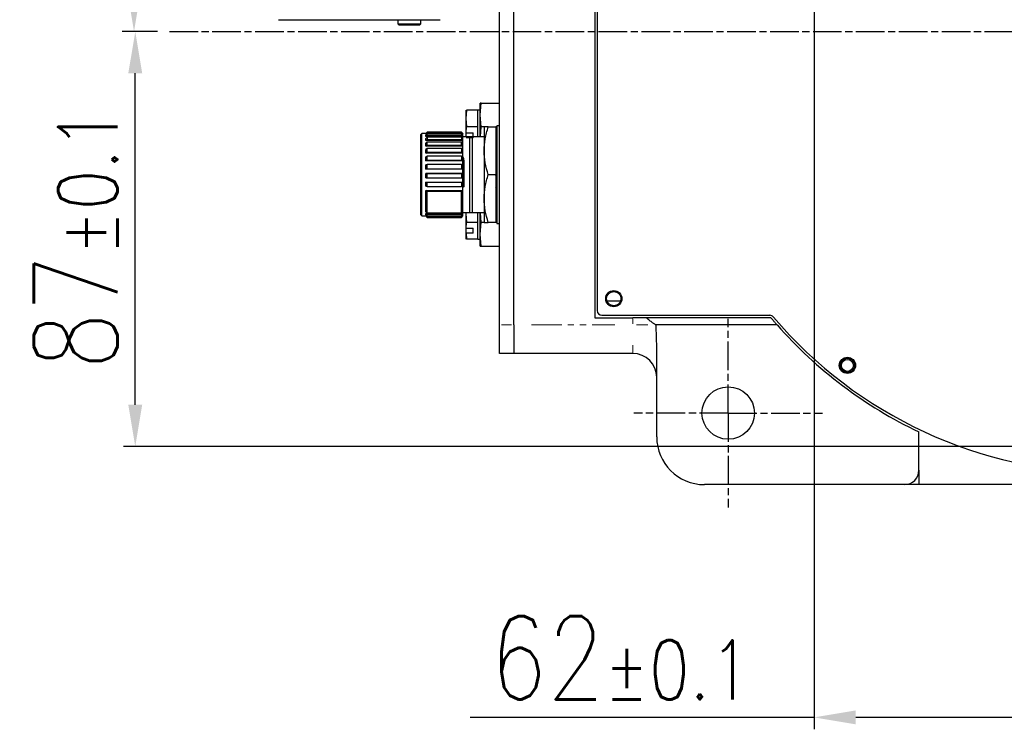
# Model space of a CAD drawing. Header units: millimetres. Extents: x 0 to 7327, y -11399 to -6123.
# Tile 79 of 87: x 4694 to 5107, y -10242 to -9945. Entities that reach past the tile are written whole.
import ezdxf

# ---------------------------------------------------------------- set-up
doc = ezdxf.new("R2010")
doc.units = ezdxf.units.MM
for name, pattern in [('AM_ISO08W050', [18, 12, -1.5, 3, -1.5]), ('AM_ISO08W050x2', [9, 6, -0.75, 1.5, -0.75]), ('SLD-가상선(이점쇄선)', [12.7, 6.35, -1.27, 1.27, -1.27, 1.27, -1.27]), ('SLD-실선', [0])]:
    doc.linetypes.add(name, pattern=pattern)
for name, color, linetype, lineweight in [('AM_5', 3, 'Continuous', 25), ('AM_7', 4, 'AM_ISO08W050', 25), ('LineThick', 7, 'Continuous', 30)]:
    doc.layers.add(name, color=color, linetype=linetype, lineweight=lineweight)
doc.styles.add('HHI_Dims', font='simplex.shx', dxfattribs={"width": 0.8, "bigfont": 'whgtxt.shx'})
doc.dimstyles.new('HHI_Standard$0', dxfattribs={"dimtxt": 3.5, "dimasz": 3.5, "dimexe": 1, "dimexo": 1, "dimgap": 1.5, "dimtad": 1, "dimdec": 0, "dimdsep": 46, "dimtxsty": 'HHI_Dims', "dimcen": 0, "dimclrd": 1, "dimclre": 1, "dimclrt": 1, "dimadec": 3, "dimazin": 2, "dimtp": 0.1, "dimtm": 0.1, "dimtfac": 0.65, "dimtdec": 0, "dimtmove": 0, "dimatfit": 3, "dimldrblk": 'OPEN30', "dimfxl": 1, "dimlwd": -1, "dimlwe": -1, "dimarcsym": 1})

# ---------------------------------------------------------------- blocks, each defined once
blk = doc.blocks.new('A$C69AD30E5')
at = {"color": 7, "linetype": 'SLD-실선', "lineweight": 25}
for p, q in [((249.69, 147.16), (249.69, 270.16)), ((252.69, 147.16), (252.69, 270.16)), ((269.69, 246.66), (269.69, 148.66)), ((270.19, 245.16), (270.19, 150.16)), ((203.38, 211.16), (208.18, 211.16)), ((208.18, 211.16), (208.24, 211.16)), ((208.24, 211.16), (225.82, 211.16)), ((225.82, 211.16), (226.03, 211.16)), ((226.03, 211.16), (228.39, 211.16)), ((226.03, 211.16), (236.3, 211.16)), ((228.39, 211.16), (228.39, 210.26)), ((233.19, 210.26), (233.19, 211.16)), ((233.19, 211.16), (236.3, 211.16)), ((236.3, 211.16), (237.29, 211.16)), ((228.39, 210.26), (228.59, 210.06)), ((228.39, 210.26), (233.19, 210.26)), ((232.99, 210.06), (233.19, 210.26)), ((242.83, 192.16), (242.69, 190.41)), ((242.69, 192.16), (242.69, 190.41)), ((245.19, 192.16), (242.83, 192.16)), ((245.69, 192.16), (245.19, 192.16)), ((245.19, 190.41), (245.19, 192.16)), ((245.69, 191.16), (245.9, 193.66)), ((245.9, 193.66), (245.69, 193.66)), ((245.69, 191.16), (245.69, 193.66)), ((245.9, 193.66), (249.69, 193.66)), ((242.69, 190.41), (242.83, 188.66)), ((242.69, 190.41), (242.69, 187.45)), ((245.19, 188.66), (245.19, 190.41)), ((245.9, 188.66), (245.69, 191.16)), ((245.69, 186.66), (245.69, 191.16)), ((242.7, 187.43), (242.83, 188.66)), ((245.19, 188.66), (242.83, 188.66)), ((245.19, 186.91), (245.19, 188.66)), ((245.73, 186.66), (245.9, 188.66)), ((246.47, 188.66), (245.9, 188.66)), ((246.47, 188.66), (246.47, 183.66)), ((247.36, 188.66), (248.97, 188.66)), ((248.97, 188.66), (248.97, 178.66)), ((249.19, 188.66), (248.97, 188.66)), ((249.19, 188.16), (249.15, 188.16)), ((249.69, 188.91), (249.19, 188.91)), ((249.19, 188.91), (249.19, 168.41)), ((233.42, 187.31), (233.22, 187.11)), ((233.22, 174.02), (233.22, 187.11)), ((234.29, 187.31), (233.42, 187.31)), ((233.42, 170.01), (233.42, 187.31)), ((234.27, 187.31), (234.57, 187.6)), ((234.57, 187.58), (234.27, 187.28)), ((234.27, 187.17), (234.57, 187.47)), ((234.27, 187.17), (234.27, 187.28)), ((234.57, 187.24), (234.27, 186.96)), ((234.49, 187.17), (234.27, 187.17)), ((234.27, 186.66), (234.27, 186.96)), ((234.27, 186.66), (234.57, 186.94)), ((242.02, 186.66), (234.27, 186.66)), ((234.57, 186.53), (234.27, 186.27)), ((234.27, 185.8), (234.27, 186.27)), ((234.27, 185.8), (234.57, 186.06)), ((234.57, 187.6), (241.72, 187.6)), ((234.57, 187.47), (234.57, 187.58)), ((241.72, 187.58), (234.57, 187.58)), ((234.57, 187.47), (241.72, 187.47)), ((234.57, 186.94), (234.57, 187.24)), ((241.72, 187.24), (234.57, 187.24)), ((234.57, 186.94), (241.72, 186.94)), ((234.57, 186.53), (234.57, 186.06)), ((241.72, 186.53), (234.57, 186.53)), ((234.57, 186.06), (241.72, 186.06)), ((241.72, 187.6), (242.01, 187.31)), ((241.72, 187.58), (241.72, 187.47)), ((242.02, 187.28), (241.72, 187.58)), ((241.72, 187.47), (242.02, 187.17)), ((241.72, 187.24), (241.72, 186.94)), ((242.02, 186.96), (241.72, 187.24)), ((241.72, 186.94), (242.02, 186.66)), ((241.72, 186.53), (241.72, 186.06)), ((242.02, 186.27), (241.72, 186.53)), ((241.72, 186.06), (242.02, 185.8)), ((242.02, 187.17), (241.79, 187.17)), ((242.02, 187.31), (241.99, 187.31)), ((242.02, 187.28), (242.02, 187.31)), ((242.02, 187.17), (242.02, 187.28)), ((242.02, 186.96), (242.02, 187.17)), ((242.02, 186.66), (242.02, 186.96)), ((242.02, 186.27), (242.02, 186.66)), ((243.42, 186.61), (242.02, 186.61)), ((242.02, 185.8), (242.02, 186.27)), ((242.69, 187.45), (242.7, 187.43)), ((242.69, 187.45), (242.69, 186.61)), ((242.7, 187.43), (244.19, 187.43)), ((244.19, 186.39), (242.7, 186.39)), ((243.47, 186.66), (243.42, 186.61)), ((243.42, 186.61), (243.42, 170.71)), ((243.47, 186.66), (243.97, 186.66)), ((243.97, 186.66), (243.97, 170.66)), ((243.97, 186.66), (246.47, 186.66)), ((244.19, 186.39), (244.19, 187.43)), ((245.19, 186.66), (245.19, 186.91)), ((249.19, 186.95), (248.97, 186.98)), ((249.19, 185.94), (248.97, 186.01)), ((242.02, 185.8), (234.27, 185.8)), ((234.57, 185.47), (234.27, 185.25)), ((234.27, 184.63), (234.27, 185.25)), ((234.27, 184.63), (234.57, 184.85)), ((242.02, 184.63), (234.27, 184.63)), ((234.57, 184.12), (234.27, 183.94)), ((234.27, 183.2), (234.27, 183.94)), ((234.57, 184.85), (234.57, 185.47)), ((241.72, 185.47), (234.57, 185.47)), ((234.57, 184.85), (241.72, 184.85)), ((234.57, 183.38), (234.57, 184.12)), ((241.72, 184.12), (234.57, 184.12)), ((241.72, 184.85), (241.72, 185.47)), ((242.02, 185.25), (241.72, 185.47)), ((241.72, 184.85), (242.02, 184.63)), ((241.72, 184.12), (241.72, 183.38)), ((242.02, 183.94), (241.72, 184.12)), ((242.02, 185.25), (242.02, 185.8)), ((242.02, 184.63), (242.02, 185.25)), ((242.02, 183.94), (242.02, 184.63)), ((242.02, 183.2), (242.02, 183.94)), ((248.97, 184.53), (249.19, 184.44)), ((234.27, 183.2), (234.57, 183.38)), ((242.02, 183.2), (234.27, 183.2)), ((234.57, 182.52), (234.27, 182.41)), ((234.27, 181.57), (234.27, 182.41)), ((234.57, 183.38), (241.72, 183.38)), ((234.57, 181.69), (234.57, 182.52)), ((241.72, 182.52), (234.57, 182.52)), ((241.72, 183.38), (242.02, 183.2)), ((241.72, 182.52), (241.72, 181.69)), ((242.02, 182.41), (241.72, 182.52)), ((242.02, 182.41), (242.02, 183.2)), ((242.02, 181.57), (242.02, 182.41)), ((246.47, 183.66), (246.47, 173.66)), ((249.19, 182.55), (248.97, 182.66)), ((234.27, 181.57), (234.57, 181.69)), ((242.02, 181.57), (234.27, 181.57)), ((234.57, 180.76), (234.27, 180.7)), ((234.27, 179.82), (234.27, 180.7)), ((234.27, 179.82), (234.57, 179.87)), ((242.02, 179.82), (234.27, 179.82)), ((234.57, 181.69), (241.72, 181.69)), ((234.57, 179.87), (234.57, 180.76)), ((241.72, 180.76), (234.57, 180.76)), ((234.57, 179.87), (241.72, 179.87)), ((241.72, 181.69), (242.02, 181.57)), ((241.72, 180.76), (241.72, 179.87)), ((242.02, 180.7), (241.72, 180.76)), ((241.72, 179.87), (242.02, 179.82)), ((242.02, 180.7), (242.02, 181.57)), ((242.02, 179.82), (242.02, 180.7)), ((242.02, 178.91), (242.02, 179.82)), ((242.22, 181.59), (242.22, 176.2)), ((249.19, 180.39), (248.97, 180.51)), ((234.27, 178.91), (242.02, 178.91)), ((234.27, 178.01), (234.27, 178.91)), ((234.57, 178.9), (234.27, 178.91)), ((234.27, 178.01), (234.57, 178)), ((234.57, 178), (234.57, 178.9)), ((241.72, 178.9), (234.57, 178.9)), ((234.57, 178), (241.72, 178)), ((242.02, 178.91), (241.72, 178.9)), ((241.72, 178.9), (241.72, 178)), ((241.72, 178), (242.02, 178.01)), ((242.02, 178.01), (242.02, 178.91)), ((242.02, 177.11), (242.02, 178.01)), ((247.36, 178.66), (248.97, 178.66)), ((248.97, 178.66), (248.97, 168.66)), ((248.97, 178.24), (249.19, 178.11)), ((234.27, 177.11), (242.02, 177.11)), ((234.27, 176.23), (234.27, 177.11)), ((234.57, 177.04), (234.27, 177.11)), ((234.27, 176.23), (234.57, 176.16)), ((234.57, 176.16), (234.57, 177.04)), ((241.72, 177.04), (234.57, 177.04)), ((234.57, 176.16), (241.72, 176.16)), ((242.02, 177.11), (241.72, 177.04)), ((241.72, 177.04), (241.72, 176.16)), ((241.72, 176.16), (242.02, 176.23)), ((242.02, 176.23), (242.02, 177.11)), ((242.02, 175.37), (242.02, 176.23)), ((233.22, 170.21), (233.22, 174.02)), ((234.27, 175.37), (242.02, 175.37)), ((234.27, 170.86), (234.27, 175.37)), ((234.57, 175.15), (234.27, 175.37)), ((234.57, 170.64), (234.57, 175.15)), ((241.72, 175.15), (234.57, 175.15)), ((242.02, 175.37), (241.72, 175.15)), ((241.72, 170.64), (241.72, 175.15)), ((242.02, 170.86), (242.02, 175.37)), ((246.47, 173.66), (246.47, 168.66)), ((233.22, 170.21), (233.42, 170.01)), ((233.42, 170.01), (234.27, 170.01)), ((234.27, 170.86), (234.57, 170.64)), ((234.27, 170.51), (242.02, 170.51)), ((234.27, 170.25), (234.27, 170.51)), ((234.57, 170.22), (234.27, 170.51)), ((234.27, 170.25), (234.57, 169.97)), ((234.27, 170.09), (234.44, 170.09)), ((234.27, 170.01), (234.27, 170.09)), ((234.57, 169.79), (234.27, 170.09)), ((234.27, 170.01), (234.57, 169.71)), ((234.57, 170.64), (241.72, 170.64)), ((241.72, 170.22), (234.57, 170.22)), ((234.57, 169.97), (234.57, 170.22)), ((234.57, 169.97), (241.72, 169.97)), ((241.72, 169.79), (234.57, 169.79)), ((234.57, 169.71), (234.57, 169.79)), ((234.57, 169.71), (241.72, 169.71)), ((241.72, 170.64), (242.02, 170.86)), ((242.02, 170.51), (241.72, 170.22)), ((241.72, 169.97), (242.02, 170.25)), ((241.72, 170.22), (241.72, 169.97)), ((242.02, 170.09), (241.72, 169.79)), ((241.72, 169.71), (242.02, 170.01)), ((241.72, 169.79), (241.72, 169.71)), ((241.84, 170.09), (242.02, 170.09)), ((242.01, 170.01), (242.02, 170.01)), ((242.02, 170.51), (242.02, 170.86)), ((242.02, 170.71), (243.42, 170.71)), ((242.02, 170.25), (242.02, 170.51)), ((242.02, 170.09), (242.02, 170.25)), ((242.02, 170.01), (242.02, 170.09)), ((242.02, 170.01), (242.02, 170.01)), ((242.71, 170.71), (242.69, 170.41)), ((242.69, 170.71), (242.69, 170.41)), ((242.69, 170.41), (242.83, 168.66)), ((242.69, 170.41), (242.69, 167.45)), ((243.97, 170.66), (243.49, 170.66)), ((246.47, 170.66), (243.97, 170.66)), ((245.19, 170.41), (245.19, 170.66)), ((245.19, 168.66), (245.19, 170.41)), ((245.69, 166.16), (245.69, 170.66)), ((245.9, 168.66), (245.73, 170.66)), ((242.69, 167.45), (242.7, 167.43)), ((242.69, 167.45), (242.69, 166.41)), ((242.7, 167.43), (242.83, 168.66)), ((242.7, 167.43), (244.19, 167.43)), ((245.19, 168.66), (242.83, 168.66)), ((244.19, 166.39), (244.19, 167.43)), ((245.19, 166.91), (245.19, 168.66)), ((245.69, 166.16), (245.9, 168.66)), ((246.47, 168.66), (245.9, 168.66)), ((248.97, 168.66), (247.36, 168.66)), ((249.19, 168.66), (248.97, 168.66)), ((249.19, 168.41), (249.69, 168.41)), ((242.7, 166.39), (242.69, 166.41)), ((242.69, 166.41), (242.69, 165.16)), ((242.7, 166.39), (242.83, 165.16)), ((244.19, 166.39), (242.7, 166.39)), ((245.19, 165.16), (245.19, 166.91)), ((245.9, 163.66), (245.69, 166.16)), ((245.69, 163.66), (245.69, 166.16)), ((245.19, 165.16), (242.83, 165.16)), ((245.19, 165.16), (245.69, 165.16)), ((245.69, 163.66), (245.9, 163.66)), ((245.9, 163.66), (249.69, 163.66)), ((275.1, 152.16), (272.27, 152.16)), ((271.19, 149.16), (306.4, 149.16)), ((249.69, 141.16), (249.69, 147.16)), ((252.69, 147.16), (252.69, 141.16)), ((269.69, 148.66), (277.69, 148.66)), ((280.52, 148.66), (277.69, 148.66)), ((306.63, 148.66), (280.52, 148.66)), ((307.93, 147.16), (282.59, 147.16)), ((282.69, 123.66), (282.69, 142.58)), ((252.69, 141.16), (249.69, 141.16)), ((277.69, 141.16), (252.69, 141.16)), ((337.69, 116.66), (337.69, 124.7)), ((334.69, 113.66), (292.69, 113.66)), ((337.69, 113.66), (334.69, 113.66)), ((417.69, 113.66), (337.69, 113.66))]:
    blk.add_line(p, q, dxfattribs=at)
at = {"color": 8, "linetype": 'SLD-가상선(이점쇄선)', "lineweight": 18}
for p, q in [((273.42, 154.11), (273.96, 154.11)), ((250.14, 147.16), (252.24, 147.16)), ((256.44, 147.16), (273.94, 147.16)), ((277.69, 147.38), (277.69, 148.43)), ((278.42, 147.16), (280.85, 147.16)), ((277.69, 141.25), (277.69, 142.92))]:
    blk.add_line(p, q, dxfattribs=at)
at = {"color": 7, "linetype": 'SLD-실선', "lineweight": 25, "flags": 128}
blk.add_lwpolyline([(248.97, 178.34), (249.08, 178.53), (249.19, 178.72)], dxfattribs=at)
at = {"color": 7, "linetype": 'SLD-실선', "lineweight": 25}
for centre, radius in [((273.69, 152.66), 1.7), ((273.69, 152.66), 1.5), ((322.69, 138.66), 1.7), ((322.69, 138.66), 1.5), ((322.69, 138.66), 1.25)]:
    blk.add_circle(centre, radius, dxfattribs=at)
for centre, radius, start, end in [((195.85, 208.42), 62.18, 328.6742, 329.0706), ((229.08, 187.81), 24.2, 325.2508, 326.0213), ((240.48, 179.69), 11.28, 318.8011, 320.2382), ((245.74, 175.15), 5.31, 307.4249, 309.9656), ((248.09, 172.75), 2.76, 288.5574, 292.6351), ((271.19, 150.16), 1, 180, 270), ((306.4, 148.16), 1, 40.3202, 90), ((377.69, 208.66), 92.5, 220.3202, 270), ((377.69, 208.66), 93, 221.3984, 244.5256), ((277.69, 136.16), 5, 0, 90), ((292.69, 123.66), 10, 180, 270), ((334.69, 116.66), 3, 270, 0)]:
    blk.add_arc(centre, radius, start, end, dxfattribs=at)
for centre, major_axis, ratio, start_param, end_param in [((249.15, 178.66), (0, 9.5), 0.57735, 6.276134, 6.316675), ((248.24, 178.66), (16.45, 0), 0.57735, 1.513029, 1.526559), ((249.15, 178.66), (2.02, 9.44), 0.540405, 0.369824, 0.410366), ((248.24, 178.66), (16.35, -3.5), 0.540405, 1.628106, 1.641635), ((249.15, 178.66), (3.49, 9.37), 0.451416, 0.683284, 0.723825), ((248.24, 178.66), (16.23, -6.05), 0.451416, 1.679766, 1.693295), ((249.15, 178.66), (4.45, 9.38), 0.341999, 0.939222, 0.979763), ((248.24, 178.66), (16.24, -7.71), 0.341999, 1.673904, 1.687434), ((249.15, 178.66), (5.05, 9.43), 0.227735, 1.161428, 1.201969), ((248.24, 178.66), (16.33, -8.74), 0.227735, 1.634311, 1.64784), ((249.15, 178.66), (5.38, 9.48), 0.113516, 1.366255, 1.406796), ((248.24, 178.66), (16.42, -9.32), 0.113516, 1.577338, 1.590867), ((249.15, 178.66), (5.38, 9.48), 0.113516, 4.481409, 4.52195), ((248.24, 178.66), (16.42, -9.32), 0.113516, 4.820936, 4.834465), ((249.15, 178.66), (5.05, 9.43), 0.227735, 4.276582, 4.317123), ((248.24, 178.66), (16.33, -8.74), 0.227735, 4.877909, 4.891438), ((249.15, 178.66), (4.45, 9.38), 0.341999, 4.054376, 4.094917), ((248.24, 178.66), (16.24, -7.71), 0.341999, 4.917502, 4.931031), ((249.15, 178.66), (3.49, 9.37), 0.451416, 3.798438, 3.838979), ((248.24, 178.66), (16.23, -6.05), 0.451416, 4.923363, 4.936893), ((249.15, 178.66), (2.02, 9.44), 0.540405, 3.484979, 3.52552), ((248.24, 178.66), (16.35, -3.5), 0.540405, 4.871703, 4.885233), ((249.15, 178.66), (0, 9.5), 0.57735, 3.108103, 3.148644)]:
    blk.add_ellipse(centre, major_axis=major_axis, ratio=ratio, start_param=start_param, end_param=end_param, dxfattribs=at)
for points, knots in [([(228.59, 210.06), (228.62, 210.06), (228.69, 210.06), (229.2, 210.06), (229.92, 210.06), (230.79, 210.06), (231.65, 210.06), (232.38, 210.06), (232.89, 210.06), (232.95, 210.06), (232.99, 210.06)], [0, 0, 0, 0, 0.125, 0.25, 0.375001, 0.5, 0.625, 0.75, 0.875001, 1, 1, 1, 1]), ([(246.47, 183.66), (246.51, 184.5), (246.6, 186.19), (247.1, 187.83), (247.36, 188.66)], [0, 0, 0, 0, 0.494511, 1, 1, 1, 1]), ([(247.36, 188.66), (247.11, 188.66), (246.61, 188.66), (246.51, 188.66), (246.47, 188.66)], [0, 0, 0, 0, 0.495458, 1, 1, 1, 1]), ([(241.96, 182.45), (241.98, 182.43), (242.13, 182.25), (242.2, 181.94), (242.21, 181.66), (242.22, 181.59)], [0, 0, 0, 0, 0.101939, 0.763505, 1, 1, 1, 1]), ([(242.22, 181.35), (242.2, 181.52), (242.19, 181.77), (242.06, 181.97), (242.02, 182.03)], [0, 0, 0, 0, 0.702557, 1, 1, 1, 1]), ([(247.36, 178.66), (247.11, 179.47), (246.61, 181.11), (246.51, 182.8), (246.47, 183.66)], [0, 0, 0, 0, 0.495458, 1, 1, 1, 1]), ([(246.47, 173.66), (246.51, 174.5), (246.6, 176.19), (247.1, 177.83), (247.36, 178.66)], [0, 0, 0, 0, 0.494511, 1, 1, 1, 1]), ([(242.02, 176.23), (242.04, 176.23), (242.09, 176.23), (242.15, 176.27), (242.2, 176.32), (242.21, 176.36), (242.22, 176.39), (242.22, 176.4)], [0, 0, 0, 0, 0.238685, 0.477735, 0.706176, 0.915958, 1, 1, 1, 1]), ([(242.22, 176.2), (242.21, 176.18), (242.21, 176.13), (242.17, 176.08), (242.12, 176.04), (242.07, 176.01), (242.03, 176.01), (242.02, 176.01)], [0, 0, 0, 0, 0.214594, 0.429214, 0.643846, 0.85855, 1, 1, 1, 1]), ([(247.36, 168.66), (247.11, 169.47), (246.61, 171.11), (246.51, 172.8), (246.47, 173.66)], [0, 0, 0, 0, 0.495458, 1, 1, 1, 1]), ([(246.47, 168.66), (246.51, 168.66), (246.6, 168.66), (247.1, 168.66), (247.36, 168.66)], [0, 0, 0, 0, 0.494511, 1, 1, 1, 1]), ([(282.59, 147.16), (282.52, 147.16), (282.41, 147.2), (282.21, 147.32), (282.13, 147.37), (281.97, 147.48), (281.88, 147.54), (281.61, 147.75), (281.41, 147.91), (280.98, 148.27), (280.75, 148.46), (280.52, 148.66)], [0, 0, 0, 0, 0.25, 0.25, 0.375, 0.375, 0.5, 0.5, 0.75, 0.75, 1, 1, 1, 1]), ([(282.69, 142.58), (282.69, 143.34), (282.66, 144.1), (282.61, 145.63), (282.59, 146.39), (282.59, 147.16)], [0, 0, 0, 0, 0.5, 0.5, 1, 1, 1, 1]), ([(307.93, 147.16), (307.93, 147.16), (307.89, 147.2), (307.79, 147.31), (307.75, 147.36), (307.66, 147.46), (307.6, 147.53), (307.49, 147.66), (307.42, 147.74), (307.28, 147.9), (307.21, 147.98), (306.98, 148.25), (306.81, 148.45), (306.63, 148.66)], [0, 0, 0, 0, 0.25, 0.25, 0.375, 0.375, 0.5, 0.5, 0.625, 0.625, 0.75, 0.75, 1, 1, 1, 1]), ([(337.69, 116.66), (337.69, 115.94), (337.69, 115.21), (337.69, 114.35), (337.69, 114.11), (337.69, 113.85), (337.69, 113.78), (337.69, 113.68), (337.69, 113.66), (337.69, 113.66)], [0, 0, 0, 0, 0.5, 0.5, 0.75, 0.75, 0.875, 0.875, 1, 1, 1, 1])]:
    blk.add_open_spline(points, degree=3, knots=knots, dxfattribs=at)
at = {"layer": 'AM_7', "linetype": 'AM_ISO08W050x2'}
for p, q in [((180.48, 208.66), (499.69, 208.66)), ((297.69, 128.66), (297.69, 148.45)), ((297.69, 128.66), (277.9, 128.66)), ((297.69, 128.66), (317.48, 128.66)), ((297.69, 128.66), (297.69, 108.87))]:
    blk.add_line(p, q, dxfattribs=at)
at = {"layer": 'LineThick'}
blk.add_circle((297.69, 128.66), 5.5, dxfattribs=at)
blk = doc.blocks.new('*D87')
at = {"layer": 'AM_5', "color": 1, "transparency": 16777216}
for p, q in [((5012.09, -9775.55), (4737.39, -9775.55)), ((4742.39, -9793.05), (4742.39, -9932.04)), ((4752.24, -9949.54), (4737.39, -9949.54))]:
    blk.add_line(p, q, dxfattribs=at)
for points in [[(4739.48, -9793.05), (4745.31, -9793.05), (4742.39, -9775.55)], [(4739.48, -9932.04), (4745.31, -9932.04), (4742.39, -9949.54)]]:
    blk.add_solid(points, dxfattribs=at)
at = {"layer": 'Defpoints', "color": 0, "transparency": 16777216}
for p in [(5017.09, -9775.55), (4742.39, -9949.54), (4757.24, -9949.54)]:
    blk.add_point(p, dxfattribs=at)
at = {"layer": 'AM_5', "color": 1, "transparency": 16777216, "insert": (4717.39, -9862.55), "char_height": 35, "attachment_point": 5, "rotation": 90, "style": 'HHI_Dims'}
blk.add_mtext('87{}{\\H0.71x;\\C3;%%p0.1}', dxfattribs=at)
blk = doc.blocks.new('_Open30')
at = {"color": 0, "linetype": 'ByBlock', "lineweight": -2}
for p, q in [((-1, 0.268), (0, 0)), ((0, 0), (-1, -0.268)), ((0, 0), (-1, 0))]:
    blk.add_line(p, q, dxfattribs=at)
blk = doc.blocks.new('*D88')
at = {"layer": 'AM_5', "color": 1, "transparency": 16777216}
for p, q in [((5027.65, -9791.11), (5027.65, -10242.19)), ((5027.65, -10237.19), (4883.34, -10237.19)), ((5134.15, -10237.19), (5045.15, -10237.19)), ((5151.65, -10239.63), (5151.65, -10242.19))]:
    blk.add_line(p, q, dxfattribs=at)
for points in [[(5045.15, -10234.28), (5045.15, -10240.11), (5027.65, -10237.19)], [(5134.15, -10234.28), (5134.15, -10240.11), (5151.65, -10237.19)]]:
    blk.add_solid(points, dxfattribs=at)
at = {"layer": 'Defpoints', "color": 0, "transparency": 16777216}
for p in [(5027.65, -9786.11), (5151.65, -10234.63), (5151.65, -10237.19)]:
    blk.add_point(p, dxfattribs=at)
at = {"layer": 'AM_5', "color": 1, "transparency": 16777216, "insert": (4946.38, -10212.19), "char_height": 35, "attachment_point": 5, "style": 'HHI_Dims'}
blk.add_mtext('62{}{\\H0.71x;\\C3;%%p0.1}', dxfattribs=at)
blk = doc.blocks.new('*D90')
at = {"layer": 'AM_5', "color": 1, "transparency": 16777216}
for p, q in [((4752.24, -9949.54), (4737.91, -9949.54)), ((4742.91, -10106.05), (4742.91, -9967.04)), ((5260.09, -10123.55), (4737.91, -10123.55))]:
    blk.add_line(p, q, dxfattribs=at)
for points in [[(4739.99, -9967.04), (4745.82, -9967.04), (4742.91, -9949.54)], [(4739.99, -10106.05), (4745.82, -10106.05), (4742.91, -10123.55)]]:
    blk.add_solid(points, dxfattribs=at)
at = {"layer": 'Defpoints', "color": 0, "transparency": 16777216}
for p in [(4742.91, -9949.54), (4757.24, -9949.54), (5265.09, -10123.55)]:
    blk.add_point(p, dxfattribs=at)
at = {"layer": 'AM_5', "color": 1, "transparency": 16777216, "insert": (4717.91, -10036.55), "char_height": 35, "attachment_point": 5, "rotation": 90, "style": 'HHI_Dims'}
blk.add_mtext('87{}{\\H0.71x;\\C3;%%p0.1}', dxfattribs=at)

msp = doc.modelspace()

# ---------------------------------------------------------------- block references
at = {"color": 1, "xscale": 2, "yscale": 2, "zscale": 2}
msp.add_blockref('A$C69AD30E5', (4396.27, -10366.87), dxfattribs=at)

# ---------------------------------------------------------------- dimensions: what is measured, and where the dimension line sits
at = {"layer": 'AM_5', "color": 1}
dim = msp.add_linear_dim(base=(4742.39, -9949.54), p1=(5017.09, -9775.55), p2=(4757.24, -9949.54), angle=90, text='<>{}{\\H0.71x;\\C3;%%p0.1}', dimstyle='HHI_Standard$0', override={"dimscale": 5, "dimtxt": 7, "dimlfac": 0.5, "dimtp": 0.1, "dimtm": 0.1, "dimtdec": 1, "dimtzin": 8}, dxfattribs=at)
dim.commit()
dim.dimension.update_dxf_attribs({"geometry": '*D87', "text_midpoint": (4717.39, -9862.55)})
dim = msp.add_linear_dim(base=(5151.65, -10237.19), p1=(5027.65, -9786.11), p2=(5151.65, -10234.63), text='<>{}{\\H0.71x;\\C3;%%p0.1}', dimstyle='HHI_Standard$0', override={"dimscale": 5, "dimtxt": 7, "dimlfac": 0.5, "dimtp": 0.1, "dimtm": 0.1, "dimtdec": 1, "dimtzin": 8}, dxfattribs=at)
dim.commit()
dim.dimension.update_dxf_attribs({"geometry": '*D88', "text_midpoint": (4946.38, -10237.19), "dimtype": 160})
dim = msp.add_linear_dim(base=(4742.91, -9949.54), p1=(5265.09, -10123.55), p2=(4757.24, -9949.54), angle=90, text='<>{}{\\H0.71x;\\C3;%%p0.1}', dimstyle='HHI_Standard$0', override={"dimscale": 5, "dimtxt": 7, "dimlfac": 0.5, "dimtp": 0.1, "dimtm": 0.1, "dimtdec": 1, "dimtzin": 8}, dxfattribs=at)
dim.commit()
dim.dimension.update_dxf_attribs({"geometry": '*D90', "text_midpoint": (4742.91, -10036.55), "dimtype": 160})

doc.saveas('drawing.dxf')
